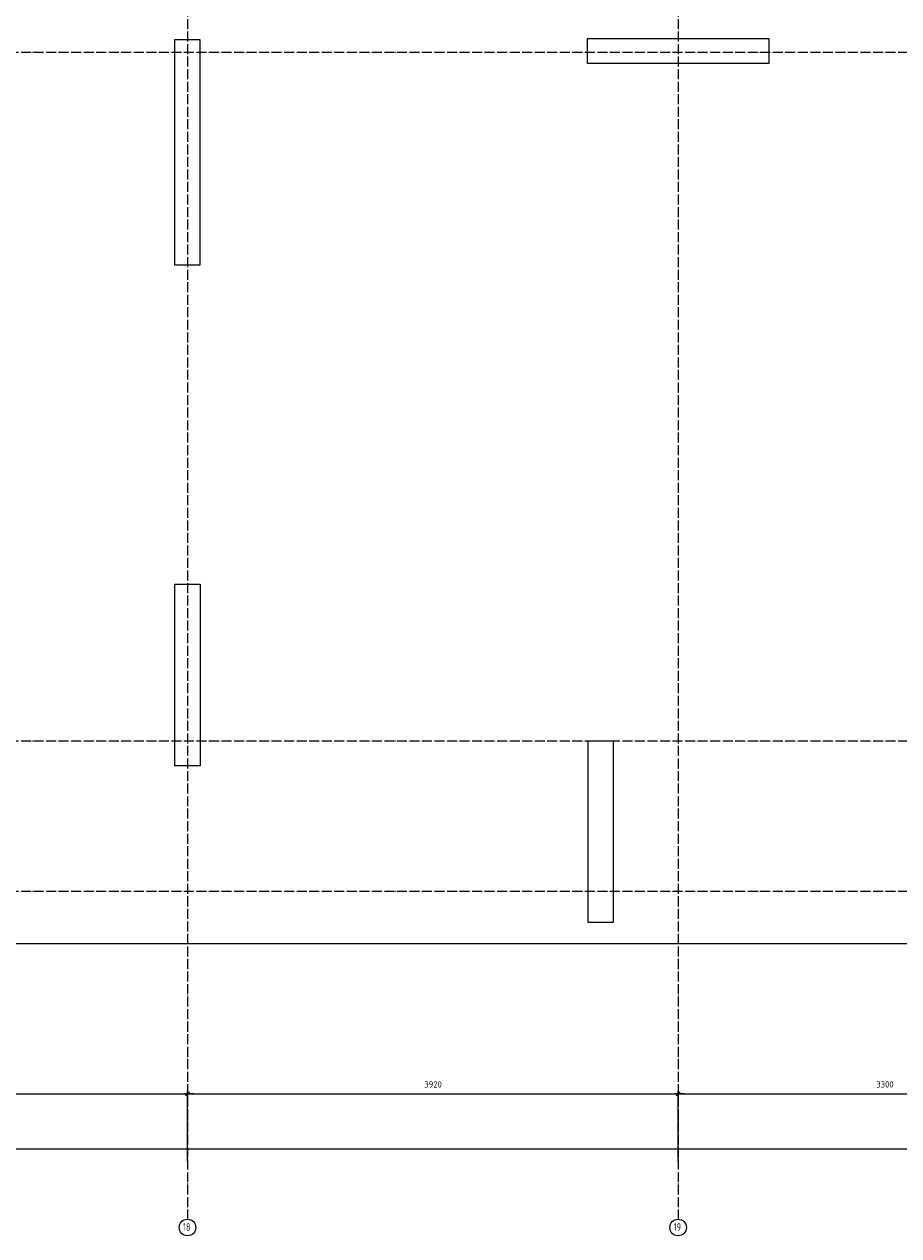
# Model space of a CAD drawing. Header units: millimetres. Extents: x 2792 to 69837, y -2757 to 29968.
# Tile 66 of 77: x 55556 to 62543, y -2753 to 6923. Entities that reach past the tile are written whole.
import ezdxf

# ---------------------------------------------------------------- set-up
doc = ezdxf.new("R2010")
doc.units = ezdxf.units.MM
doc.header["$PDMODE"] = 65
doc.linetypes.add('______11', pattern=[100, 80, -10, 0, -10])
doc.linetypes.add('______5', pattern=[220, 160, -20, 20, -20])
doc.layers.add('Standard', color=7, linetype='Continuous', lineweight=25)
doc.layers.add('Размерная линия_ общее', color=7, linetype='Continuous', lineweight=13)
doc.layers.add('Осевая линия_ общее', color=7, linetype='______5', lineweight=13, true_color=0xa0a0a0)
doc.styles.add('ISOCPEUR', font='ISOCPEUR')
doc.dimstyles.new('DIMSTYLE_14', dxfattribs={"dimtxt": 50, "dimasz": 50, "dimexe": 0, "dimexo": 0, "dimgap": 25, "dimtad": 2, "dimdec": 0, "dimrnd": 5, "dimzin": 12, "dimdsep": 46, "dimtxsty": 'ISOCPEUR', "dimblk1": 'ALL_ML_STRICH', "dimblk2": 'ALL_ML_STRICH', "dimsah": 1, "dimcen": 0, "dimclrd": 256, "dimclre": 256, "dimclrt": 256, "dimadec": 0, "dimazin": 0, "dimtfac": 1, "dimtdec": 0, "dimtix": 1, "dimtmove": 2, "dimatfit": 3, "dimfxl": 0, "dimtzin": 0, "dimlwd": 0, "dimlwe": -1, "dimarcsym": 0})

# ---------------------------------------------------------------- blocks, each defined once
blk = doc.blocks.new('ALL_ML_STRICH')
at = {"color": 0, "linetype": 'ByBlock', "lineweight": -2}
for p, q in [((-1, 0), (0.5, 0)), ((-0.3, -0.3), (0.3, 0.3)), ((0, -0.5), (0, 0.5))]:
    blk.add_line(p, q, dxfattribs=at)
blk = doc.blocks.new('*D238')
at = {"layer": 'DEFPOINTS', "transparency": 33554687}
for p in [(52940, -1619.7), (56860, -2170), (52940, -2270)]:
    blk.add_point(p, dxfattribs=at)
at = {"layer": 'Размерная линия_ общее', "lineweight": -2, "transparency": 33554687}
for p, q in [((52940, -2260), (52940, -1619.7)), ((52940, -1619.7), (56860, -1619.7)), ((56860, -2160), (56860, -1619.7))]:
    blk.add_line(p, q, dxfattribs=at)
at = {"layer": 'Размерная линия_ общее', "transparency": 33554687, "xscale": 50, "yscale": 50, "zscale": 50, "rotation": 180}
blk.add_blockref('ALL_ML_STRICH', (52940, -1619.7), dxfattribs=at)
at = {"layer": 'Размерная линия_ общее', "transparency": 33554687, "xscale": 50, "yscale": 50, "zscale": 50}
blk.add_blockref('ALL_ML_STRICH', (56860, -1619.7), dxfattribs=at)
at = {"layer": 'Размерная линия_ общее', "transparency": 33554687, "insert": (54902.5, -1544.7), "char_height": 50, "width": 200, "attachment_point": 5, "style": 'ISOCPEUR'}
blk.add_mtext('\\A1;{3920}', dxfattribs=at)
blk = doc.blocks.new('*D239')
at = {"layer": 'DEFPOINTS', "transparency": 33554687}
for p in [(56860, -1619.7), (56860, -2170), (60780, -2170)]:
    blk.add_point(p, dxfattribs=at)
at = {"layer": 'Размерная линия_ общее', "lineweight": -2, "transparency": 33554687}
for p, q in [((56860, -2160), (56860, -1619.7)), ((56860, -1619.7), (60780, -1619.7)), ((60780, -2160), (60780, -1619.7))]:
    blk.add_line(p, q, dxfattribs=at)
at = {"layer": 'Размерная линия_ общее', "transparency": 33554687, "xscale": 50, "yscale": 50, "zscale": 50, "rotation": 180}
blk.add_blockref('ALL_ML_STRICH', (56860, -1619.7), dxfattribs=at)
at = {"layer": 'Размерная линия_ общее', "transparency": 33554687, "xscale": 50, "yscale": 50, "zscale": 50}
blk.add_blockref('ALL_ML_STRICH', (60780, -1619.7), dxfattribs=at)
at = {"layer": 'Размерная линия_ общее', "transparency": 33554687, "insert": (58822.5, -1544.7), "char_height": 50, "width": 200, "attachment_point": 5, "style": 'ISOCPEUR'}
blk.add_mtext('\\A1;{3920}', dxfattribs=at)
blk = doc.blocks.new('*D240')
at = {"layer": 'DEFPOINTS', "transparency": 33554687}
for p in [(60780, -1619.7), (60780, -2170), (64080, -2170)]:
    blk.add_point(p, dxfattribs=at)
at = {"layer": 'Размерная линия_ общее', "lineweight": -2, "transparency": 33554687}
for p, q in [((60780, -2160), (60780, -1619.7)), ((60780, -1619.7), (64080, -1619.7)), ((64080, -2160), (64080, -1619.7))]:
    blk.add_line(p, q, dxfattribs=at)
at = {"layer": 'Размерная линия_ общее', "transparency": 33554687, "xscale": 50, "yscale": 50, "zscale": 50, "rotation": 180}
blk.add_blockref('ALL_ML_STRICH', (60780, -1619.7), dxfattribs=at)
at = {"layer": 'Размерная линия_ общее', "transparency": 33554687, "xscale": 50, "yscale": 50, "zscale": 50}
blk.add_blockref('ALL_ML_STRICH', (64080, -1619.7), dxfattribs=at)
at = {"layer": 'Размерная линия_ общее', "transparency": 33554687, "insert": (62432.5, -1544.7), "char_height": 50, "width": 200, "attachment_point": 5, "style": 'ISOCPEUR'}
blk.add_mtext('\\A1;{3300}', dxfattribs=at)
blk = doc.blocks.new('*D242')
at = {"layer": 'DEFPOINTS', "transparency": 33554687}
for p in [(25300, -2059.7), (25300, -2170), (67380, -2170)]:
    blk.add_point(p, dxfattribs=at)
at = {"layer": 'Размерная линия_ общее', "lineweight": -2, "transparency": 33554687}
for p, q in [((25300, -2160), (25300, -2059.7)), ((25300, -2059.7), (67380, -2059.7)), ((67380, -2160), (67380, -2059.7))]:
    blk.add_line(p, q, dxfattribs=at)
at = {"layer": 'Размерная линия_ общее', "transparency": 33554687, "xscale": 50, "yscale": 50, "zscale": 50, "rotation": 180}
blk.add_blockref('ALL_ML_STRICH', (25300, -2059.7), dxfattribs=at)
at = {"layer": 'Размерная линия_ общее', "transparency": 33554687, "xscale": 50, "yscale": 50, "zscale": 50}
blk.add_blockref('ALL_ML_STRICH', (67380, -2059.7), dxfattribs=at)
at = {"layer": 'Размерная линия_ общее', "transparency": 33554687, "insert": (46340, -1984.7), "char_height": 50, "width": 250, "attachment_point": 5, "style": 'ISOCPEUR'}
blk.add_mtext('\\A1;{42080}', dxfattribs=at)

msp = doc.modelspace()

# ---------------------------------------------------------------- linework, layer by layer
at = {"color": 7, "linetype": 'Continuous', "lineweight": 25, "transparency": 33554687}
for p, q in [((60055, 6610), (60055, 6810)), ((60055, 6810), (61505, 6810)), ((61505, 6810), (61505, 6610)), ((61505, 6610), (60055, 6610)), ((56760, 1000), (56760, 2450)), ((56760, 2450), (56960, 2450)), ((56960, 2450), (56960, 1000)), ((60060, -250), (60060, 1200)), ((60060, 1200), (60260, 1200)), ((60260, 1200), (60260, -250)), ((56960, 1000), (56760, 1000)), ((60260, -250), (60060, -250))]:
    msp.add_line(p, q, dxfattribs=at)
at = {"layer": 'Standard', "color": 7, "linetype": 'Continuous', "lineweight": 25, "transparency": 33554687}
for p, q in [((56759.9, 5000), (56759.9, 6800)), ((56759.9, 6800), (56959.9, 6800)), ((56959.9, 6800), (56959.9, 5000)), ((56959.9, 5000), (56759.9, 5000))]:
    msp.add_line(p, q, dxfattribs=at)
msp.add_lwpolyline([(25100, -419.1), (67580, -419.1), (67580, 14372), (25100, 14372), (25100, -419.1)], dxfattribs=at)
at = {"layer": 'Осевая линия_ общее', "color": 253, "linetype": '______11', "lineweight": -3, "true_color": 0xa0a0a0, "transparency": 33554687}
for p, q in [((56860, 14272), (56860, -2614.4)), ((60780, 14272), (60780, -2614.4)), ((25200, 6700), (69714.9, 6700)), ((25200, 1200), (69714.9, 1200)), ((25200, 0), (69714.9, 0))]:
    msp.add_line(p, q, dxfattribs=at)
at = {"layer": 'Осевая линия_ общее', "color": 7, "linetype": 'Continuous', "lineweight": -3, "transparency": 33554687}
for centre in [(56860.1, -2687.3), (60780.1, -2687.3)]:
    msp.add_circle(centre, 66.1, dxfattribs=at)

# ---------------------------------------------------------------- texts
at = {"layer": 'Осевая линия_ общее', "color": 7, "linetype": 'Continuous', "lineweight": -3, "transparency": 33554687, "char_height": 60, "width": 94.456, "attachment_point": 7, "style": 'ISOCPEUR'}
for s, insert in [('\\W0.75;18', (56824.1, -2713.4)), ('\\W0.75;19', (60744.1, -2713.4))]:
    msp.add_mtext(s, dxfattribs=dict(at, insert=insert))

# ---------------------------------------------------------------- dimensions: what is measured, and where the dimension line sits
at = {"layer": 'Размерная линия_ общее', "transparency": 33554687}
for base, p1, p2, picture, middle in [((56860, -1619.7), (52940, -2260), (56860, -2160), '*D238', (54902.5, -1544.7)), ((60780, -1619.7), (56860, -2160), (60780, -2160), '*D239', (58822.5, -1544.7)), ((64080, -1619.7), (60780, -2160), (64080, -2160), '*D240', (62432.5, -1544.7)), ((67380, -2059.7), (25300, -2160), (67380, -2160), '*D242', (46340, -1984.7))]:
    dim = msp.add_linear_dim(base=base, p1=p1, p2=p2, dimstyle='DIMSTYLE_14', override={"dimpost": '<>', "dimclrd": 256, "dimclre": 256, "dimclrt": 256, "dimlwd": 0, "dimlwe": 65535}, dxfattribs=at)
    dim.commit()
    dim.dimension.update_dxf_attribs({"geometry": picture, "text_midpoint": middle, "dimtype": 160})

doc.saveas('drawing.dxf')
